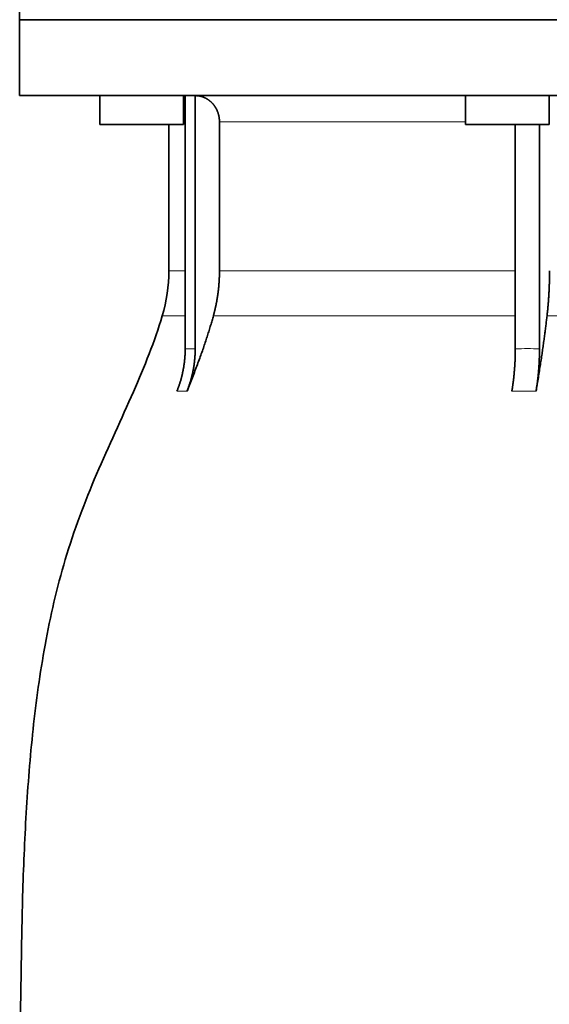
# Model space of a CAD drawing. Header units: millimetres. Extents: x 436 to 1321, y -1379 to 1435.
# Tile 22 of 27: x 945 to 1046, y 712 to 900. Entities that reach past the tile are written whole.
import ezdxf

# ---------------------------------------------------------------- set-up
doc = ezdxf.new("R2010")
doc.units = ezdxf.units.MM
doc.layers.add('VSI344-454_FLANG', color=7, linetype='Continuous')
doc.layers.add('VSI344-454_TESTA', color=7, linetype='Continuous')

# ---------------------------------------------------------------- blocks, each defined once
blk = doc.blocks.new('SE3')
at = {"layer": 'VSI344-454_FLANG', "color": 7, "linetype": 'Continuous', "lineweight": 35}
for p in [(944.93, 924.52), (1226.88, 899.52)]:
    blk.add_line(p, (944.93, 899.52), dxfattribs=at)
at = {"layer": 'VSI344-454_TESTA', "color": 7, "linetype": 'Continuous', "lineweight": 35}
for p, q in [((944.93, 899.52), (1226.88, 899.52)), ((944.93, 899.52), (944.93, 885.02)), ((1226.88, 885.02), (944.93, 885.02)), ((960.25, 885.02), (960.25, 879.52)), ((976.25, 879.52), (976.25, 885.02)), ((976.54, 885.02), (976.54, 836.67)), ((978.45, 885.02), (978.45, 836.67)), ((1030.07, 885.02), (1030.07, 879.52)), ((1046.07, 879.52), (1046.07, 885.02)), ((983.09, 880.02), (983.09, 851.58)), ((976.25, 879.52), (960.25, 879.52)), ((973.43, 879.52), (973.43, 851.58)), ((1030.07, 879.52), (1046.07, 879.52)), ((1039.59, 879.52), (1039.59, 836.67)), ((1044.21, 879.52), (1044.21, 836.67))]:
    blk.add_line(p, q, dxfattribs=at)
at = {"layer": 'VSI344-454_TESTA', "color": 4, "linetype": 'Continuous', "lineweight": 9}
for p, q in [((976.4, 880.02), (976.25, 880.02)), ((1030.07, 880.02), (983.09, 880.02)), ((976.4, 851.58), (973.43, 851.58)), ((983.09, 851.58), (1039.58, 851.58)), ((972.17, 842.97), (976.42, 842.97)), ((981.93, 842.97), (1039.58, 842.97)), ((1045.65, 842.97), (1065.62, 842.97)), ((976.54, 836.67), (978.45, 836.67)), ((974.97, 828.61), (976.89, 828.61)), ((1038.94, 828.61), (1043.56, 828.61))]:
    blk.add_line(p, q, dxfattribs=at)
at = {"layer": 'VSI344-454_TESTA', "color": 7, "linetype": 'Continuous', "lineweight": 35}
blk.add_arc((943.43, 851.58), 30, 343.3164, 0, dxfattribs=at)
for points, degree, knots in [([(983.09, 880.02), (983.09, 880.98), (982.76, 881.88), (982.6, 882.33), (982.35, 882.73), (982.12, 883.13), (981.82, 883.47), (981.2, 884.16), (980.4, 884.56), (979.97, 884.78), (979.5, 884.89), (978.99, 885.02), (978.46, 885.02)], 2, [0, 0, 0, 0.25, 0.25, 0.375, 0.375, 0.5, 0.5, 0.75, 0.75, 0.875, 0.875, 1, 1, 1]), ([(981.93, 842.97), (982.51, 845.07), (982.8, 847.23), (983.09, 849.4), (983.09, 851.58)], 2, [0, 0, 0, 0.5, 0.5, 1, 1, 1]), ([(1045.65, 842.97), (1045.89, 845.07), (1046.01, 847.23), (1046.13, 849.4), (1046.13, 851.58)], 2, [0, 0, 0, 0.5, 0.5, 1, 1, 1]), ([(972.17, 842.97), (970.71, 838.11), (966.75, 828.26), (959.49, 813.1), (953.31, 796.75), (949.56, 780.22), (947.34, 764.08), (946.09, 748.11), (945.43, 732.23), (945.22, 718.45), (945.08, 709.9), (945.08, 706.55)], 3, [0, 0, 0, 0, 0.117079, 0.240569, 0.360617, 0.476421, 0.590288, 0.703407, 0.816259, 0.929029, 1, 1, 1, 1]), ([(981.93, 842.97), (981.84, 842.68), (981.68, 842.07), (981.4, 841.15), (981.11, 840.19), (980.8, 839.2), (980.46, 838.17), (980.1, 837.1), (979.72, 836), (979.31, 834.86), (978.87, 833.68), (978.41, 832.47), (977.93, 831.22), (977.42, 829.92), (977.06, 829.05), (976.89, 828.61)], 3, [0, 0, 0, 0, 0.060224, 0.123108, 0.18868, 0.256969, 0.328008, 0.401832, 0.478479, 0.557988, 0.640402, 0.725764, 0.814119, 0.905515, 1, 1, 1, 1]), ([(1045.65, 842.97), (1045.61, 842.68), (1045.54, 842.07), (1045.43, 841.15), (1045.31, 840.19), (1045.18, 839.2), (1045.04, 838.17), (1044.89, 837.1), (1044.73, 836), (1044.56, 834.86), (1044.38, 833.69), (1044.19, 832.47), (1043.99, 831.22), (1043.78, 829.92), (1043.63, 829.05), (1043.56, 828.61)], 3, [0, 0, 0, 0, 0.060219, 0.1231, 0.188668, 0.256955, 0.327993, 0.401816, 0.478463, 0.557973, 0.640388, 0.725752, 0.814111, 0.90551, 1, 1, 1, 1]), ([(974.97, 828.61), (975.75, 830.52), (976.14, 832.55), (976.54, 834.59), (976.54, 836.67)], 2, [0, 0, 0, 0.500137, 0.500137, 1, 1, 1]), ([(978.45, 836.67), (978.45, 834.59), (978.06, 832.55), (977.66, 830.52), (976.89, 828.61)], 2, [0, 0, 0, 0.499854, 0.499854, 1, 1, 1]), ([(1038.94, 828.61), (1039.26, 830.52), (1039.42, 832.55), (1039.59, 834.59), (1039.59, 836.67)], 2, [0, 0, 0, 0.500132, 0.500132, 1, 1, 1]), ([(1044.21, 836.67), (1044.21, 834.59), (1044.04, 832.55), (1043.88, 830.52), (1043.56, 828.61)], 2, [0, 0, 0, 0.499868, 0.499868, 1, 1, 1])]:
    blk.add_open_spline(points, degree=degree, knots=knots, dxfattribs=at)
at = {"layer": 'VSI344-454_TESTA', "color": 4, "linetype": 'Continuous', "lineweight": 9}
blk.add_open_spline([(1039.59, 836.67), (1039.59, 836.67), (1039.59, 836.67), (1039.59, 836.67), (1040.36, 836.7), (1041.91, 836.74), (1043.44, 836.7), (1044.21, 836.67), (1044.21, 836.67), (1044.21, 836.67), (1044.21, 836.67)], degree=3, knots=[0, 0, 0, 0, 0.000018, 0.000018, 0.000018, 0.5, 0.999982, 0.999982, 0.999982, 1, 1, 1, 1], dxfattribs=at)

msp = doc.modelspace()

# ---------------------------------------------------------------- block references
msp.add_blockref('SE3', (0, 0))

doc.saveas('drawing.dxf')
